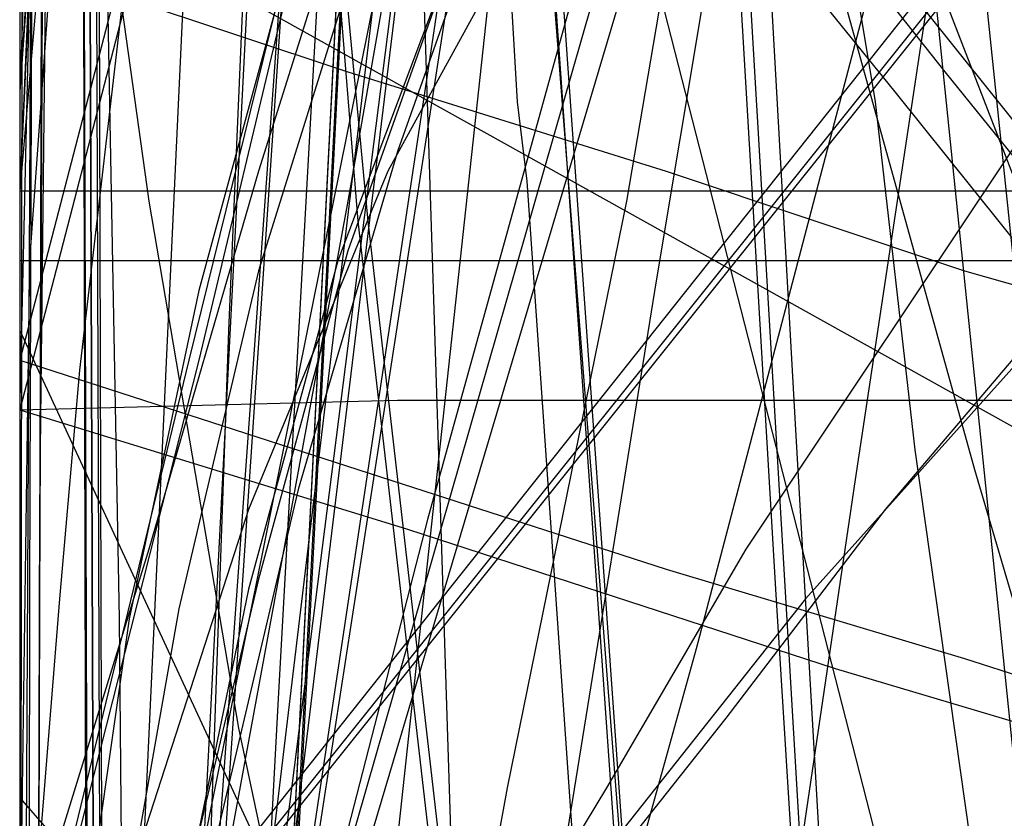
# Model space of a CAD drawing. Header units: millimetres. Extents: x 0 to 1298, y -1 to 755.
# Tile 127 of 169: x 0 to 9.9, y 54.39 to 62.42. Entities that reach past the tile are written whole.
import ezdxf

# ---------------------------------------------------------------- set-up
doc = ezdxf.new("R2010")
doc.units = ezdxf.units.MM
doc.layers.add('1', color=7, linetype='Continuous')

# ---------------------------------------------------------------- blocks, each defined once
blk = doc.blocks.new('PART001')
at = {"layer": '1'}
blk.add_lwpolyline([(274.5, 307.4), (230.3, 306.9), (184.4, 306.6), (150.2, 306.3), (115.8, 306), (83.2, 305.9), (26.2, 305.9), (13.4, 306), (0, 306), (0, 58.5), (3.8, 58.6), (14.3, 58.6), (20.7, 58.7), (26.7, 58.7), (32.5, 58.8), (89.8, 58.8), (100.5, 58.7), (111.3, 58.7), (132.9, 58.6), (187.7, 58.6), (241.5, 58.2), (269.7, 57.7)], dxfattribs=at)
blk = doc.blocks.new('PART004')
at = {"layer": '1'}
blk.add_lwpolyline([(201.2, 0), (201.2, 68), (0, 68), (0, 0)], close=True, dxfattribs=at)
blk = doc.blocks.new('PART007')
at = {"layer": '1'}
blk.add_lwpolyline([(132.3, 0), (132.3, 60.7), (0, 60.7), (0, 0)], close=True, dxfattribs=at)
blk = doc.blocks.new('PART009')
at = {"layer": '1'}
blk.add_lwpolyline([(246.2, 281), (192.3, 285.1), (143.8, 288.7), (125.2, 290), (106.6, 291.2), (88.1, 292.2), (80.8, 292.4), (69.6, 292.9), (56.2, 293.2), (42.5, 293.4), (31.8, 293.6), (21, 293.8), (10.6, 294), (5.7, 294.1), (0.9, 294.2), (0.1, 56.7), (0, 0), (81, 0), (290.1, 0)], dxfattribs=at)
blk = doc.blocks.new('PART011')
at = {"layer": '1'}
blk.add_lwpolyline([(195, 0), (195, 90), (0, 90), (0, 0)], close=True, dxfattribs=at)
blk = doc.blocks.new('PART014')
at = {"layer": '1'}
blk.add_lwpolyline([(0, 0), (697.5, 0), (697.5, 65), (0, 65)], close=True, dxfattribs=at)
blk = doc.blocks.new('PART016')
at = {"layer": '1'}
blk.add_lwpolyline([(5, 64.5), (3.8, 61.1), (2.8, 57.7), (2, 54.3), (1.3, 50.8), (0.8, 47.3), (0.2, 41.5), (0, 35.7), (0.2, 29.9), (0.7, 24.2), (1.7, 17.2), (3.2, 10.5), (4.6, 5.3), (5.4, 2.7), (6.2, 0), (17.2, 3.1), (28.3, 6.2), (50.8, 12.6), (52, 13), (73.6, 19.1)], dxfattribs=at)
blk = doc.blocks.new('PART017')
at = {"layer": '1'}
blk.add_lwpolyline([(4.4, 95.6), (2.3, 94.5), (1.2, 94), (0, 93.4), (0, 43.4), (11.4, 31.5), (255.5, 0)], dxfattribs=at)
blk = doc.blocks.new('PART018')
at = {"layer": '1'}
blk.add_lwpolyline([(7.1, 63.8), (8.8, 61.7), (10.4, 59.7), (13.7, 55.8), (15.8, 53.3), (17.9, 50.9), (21, 47.9), (22.9, 46.2), (24.9, 44.6), (27.8, 42.7), (29.4, 41.5), (31.1, 40.4)], dxfattribs=at)
blk = doc.blocks.new('PART019')
at = {"layer": '1'}
blk.add_lwpolyline([(13, 109), (6.5, 83.8), (3.2, 71.3), (0, 59), (3.4, 57.9), (6.5, 56.9), (9.5, 56), (12.3, 55.1), (15, 54.2), (17.4, 53.5), (22.1, 52), (26.3, 50.7), (30.3, 49.5), (34.2, 48.3), (38.2, 47.1), (44.9, 45.2), (52.1, 43.2), (59.5, 41.1), (67.3, 39), (75.4, 36.9), (76.8, 36.5), (83.6, 34.7), (100.3, 30.4), (117.1, 26.2)], dxfattribs=at)
blk = doc.blocks.new('PART021')
at = {"layer": '1'}
blk.add_lwpolyline([(4.7, 105.8), (4, 94.2), (3.3, 82.7), (2.6, 71.1), (2.1, 59.3), (1.7, 48), (1.3, 36.8), (1.1, 31.4), (1, 26.1), (0.8, 21.1), (0.7, 16.3), (0.5, 13), (0.4, 9.4), (0.3, 7.5), (0.1, 3), (0, 0.4), (3.1, 0.3), (8.8, 0.3), (11.4, 0.2), (16.3, 0.2), (20.9, 0.1), (29.2, 0.1), (33.3, 0), (133, 0)], dxfattribs=at)
blk = doc.blocks.new('PART022')
at = {"layer": '1'}
blk.add_lwpolyline([(80.1, 0), (80.1, 182), (0, 182), (0, 0)], close=True, dxfattribs=at)
blk = doc.blocks.new('PART023')
at = {"layer": '1'}
blk.add_lwpolyline([(162, 0), (162, 207.1), (0, 207.1), (0, 0)], close=True, dxfattribs=at)
blk = doc.blocks.new('PART024')
at = {"layer": '1'}
blk.add_lwpolyline([(11.3, 147.1), (12, 143.1), (12.9, 136.1), (13.3, 131.4), (13.6, 126.8), (13.6, 118), (13.2, 112.7), (12.8, 108.1), (12.2, 100.5), (11.6, 94.6), (10.7, 87.7), (9.6, 80.3), (8.5, 74), (7.6, 68.7), (6.8, 64.7), (6.1, 60.6), (4.9, 54.7), (4.4, 51.9), (3.9, 49.2), (0, 29), (71.2, 0), (155.3, 74.8)], dxfattribs=at)
blk = doc.blocks.new('PART025')
at = {"layer": '1'}
blk.add_lwpolyline([(247.6, 220.3), (232.5, 221.6), (205.8, 223.4), (191.3, 224.7), (176.8, 225.8), (159.3, 226.9), (141.9, 227.6), (108.7, 228.6), (91.8, 229.3), (83.3, 229.6), (61.6, 230.1), (48.6, 230.2), (24.1, 230.2), (0, 31.4), (27.9, 27.7), (39.1, 26.3), (55.8, 24.1), (83.2, 20.8), (110.5, 17.6), (157.8, 12.3), (204.1, 7.2), (222.3, 5.2), (240.6, 3.4), (257.4, 2.1)], dxfattribs=at)
blk = doc.blocks.new('PART026')
at = {"layer": '1'}
blk.add_lwpolyline([(105, 0), (105, 105), (0, 105), (0, 0)], close=True, dxfattribs=at)
blk = doc.blocks.new('PART027')
at = {"layer": '1'}
blk.add_lwpolyline([(3.8, 95), (3, 84.7), (2.3, 74.4), (1.7, 63.9), (1.2, 53.1), (1, 43), (0.9, 32.9), (0.7, 23.2), (0.7, 18.7), (0.6, 14.5), (0.5, 11.5), (0.3, 8.3), (0.3, 6.6), (0.2, 4.7), (0.1, 2.6), (0, 0.3), (4, 0.2), (11.6, 0.2), (15.1, 0.1), (22, 0.1), (28.8, 0), (74.8, 0), (97.1, 0.1), (119.2, 0.1)], dxfattribs=at)
blk = doc.blocks.new('PART028')
at = {"layer": '1'}
blk.add_lwpolyline([(70, 0), (70, 200), (0, 200), (0, 0)], close=True, dxfattribs=at)
blk = doc.blocks.new('PART029')
at = {"layer": '1'}
blk.add_lwpolyline([(70, 200), (0, 200), (0, 0), (70, 0)], close=True, dxfattribs=at)
blk = doc.blocks.new('PART030')
at = {"layer": '1'}
blk.add_lwpolyline([(70, 0), (70, 140), (0, 140), (0, 0)], close=True, dxfattribs=at)
blk = doc.blocks.new('PART034')
at = {"layer": '1'}
blk.add_lwpolyline([(35, 0), (172, 0), (172, 70), (15.2, 70), (0, 51), (0, 44), (16.8, 23), (35, 23)], close=True, dxfattribs=at)
blk = doc.blocks.new('PART035')
at = {"layer": '1'}
blk.add_lwpolyline([(74.2, 72.6), (64.6, 73.8), (59.1, 74.5), (48.3, 76), (36.7, 77.7), (26.3, 79.2), (4.2, 82.6), (0, 0.2), (22.2, 3.4), (33.8, 4.9), (45.8, 6.4), (57.6, 7.6), (58.9, 7.7), (61.9, 7.9), (62.5, 8), (66.4, 8.2), (68, 8.4), (78.7, 8.9)], dxfattribs=at)
blk = doc.blocks.new('PART041')
at = {"layer": '1'}
blk.add_lwpolyline([(505.6, 157.1), (18.1, 157.1), (16.6, 141.1), (16, 134.4), (15.3, 127.8), (14.2, 119.9), (12.9, 111.9), (11.6, 104), (10.6, 98.4), (9.6, 93.1), (9.5, 92.6), (8.5, 87.3), (4, 64.8), (1.9, 54.4), (0, 44.5), (169.1, 0)], dxfattribs=at)
blk = doc.blocks.new('PART045')
at = {"layer": '1'}
blk.add_lwpolyline([(245.1, 93.5), (34.1, 93.5), (30.1, 93.2), (25.7, 92.5), (21.7, 91.3), (17.4, 89.8), (13.4, 87.5), (9.7, 84.8), (7.9, 83), (6.2, 81), (4.8, 78.7), (3.5, 76.4), (2.5, 74.1), (1.5, 71.5), (0.8, 68.8), (0.3, 66.3), (0.2, 64.5), (0, 61.7), (0, 16), (0, 0), (279.2, 0)], dxfattribs=at)
blk = doc.blocks.new('PART046')
at = {"layer": '1'}
blk.add_lwpolyline([(246.7, 95), (35.6, 95), (31.4, 94.7), (26.9, 93.9), (22.7, 92.7), (18.3, 91.2), (14.1, 88.8), (10.2, 86), (8.2, 84), (6.5, 81.9), (5, 79.4), (3.7, 77.1), (2.6, 74.7), (1.5, 71.9), (0.9, 69.2), (0.4, 66.5), (0.2, 64.8), (0, 61.7), (0, 16), (0, 0), (282.2, 0)], dxfattribs=at)
blk = doc.blocks.new('PART047')
at = {"layer": '1'}
blk.add_lwpolyline([(246.7, 95), (35.6, 95), (31.4, 94.7), (26.9, 93.9), (22.7, 92.7), (18.3, 91.1), (14.1, 88.8), (10.2, 86), (8.2, 84), (6.5, 81.9), (5, 79.4), (3.7, 77.1), (2.6, 74.7), (1.5, 71.9), (0.9, 69.2), (0.4, 66.4), (0.2, 64.8), (0, 61.7), (0, 16), (0, 0), (282.2, 0)], dxfattribs=at)
blk = doc.blocks.new('PART048')
at = {"layer": '1'}
blk.add_lwpolyline([(72.6, 70.9), (69.2, 71.3), (63.1, 72.1), (57.5, 72.7), (46.7, 74.3), (35.1, 76), (24.7, 77.5), (4.1, 80.6), (0, 0.2), (20.3, 3.1), (31.9, 4.6), (44, 6.1), (55.9, 7.4), (58.6, 7.6), (60.2, 7.7), (62.4, 7.8), (63.8, 7.9), (65.4, 8), (66.5, 8.1), (76.8, 8.6)], dxfattribs=at)
blk = doc.blocks.new('PART049')
at = {"layer": '1'}
blk.add_lwpolyline([(245, 93.5), (34.1, 93.5), (30, 93.2), (25.6, 92.4), (21.6, 91.3), (17.3, 89.8), (13.3, 87.5), (9.6, 84.8), (7.8, 82.9), (6.2, 81), (4.7, 78.6), (3.4, 76.3), (2.4, 74.1), (1.4, 71.4), (0.7, 68.8), (0.3, 66.2), (0.1, 64.4), (0, 61.7), (0, 16), (0, 0), (279.1, 0)], dxfattribs=at)
blk = doc.blocks.new('PART052')
at = {"layer": '1'}
blk.add_lwpolyline([(0, 0), (570, 0), (570, 65), (0, 65)], close=True, dxfattribs=at)
blk = doc.blocks.new('PART053')
at = {"layer": '1'}
blk.add_lwpolyline([(201.2, 0), (201.2, 68), (0, 68), (0, 0)], close=True, dxfattribs=at)
blk = doc.blocks.new('PART054')
at = {"layer": '1'}
blk.add_lwpolyline([(53.5, 144.8), (46.9, 144.4), (43.8, 144.1), (40.8, 143.9), (39, 141.7), (35.6, 137.7), (33.9, 135.8), (31.5, 133.1), (28.9, 130.4), (23.5, 125.2), (19.8, 122), (17.1, 120), (14.3, 118), (11.4, 116.2), (8.6, 114.5), (4.4, 111.9), (2.3, 110.7), (0, 109.3), (0, 59.3), (5.1, 48.3), (256.1, 0)], dxfattribs=at)
blk = doc.blocks.new('PART055')
at = {"layer": '1'}
blk.add_lwpolyline([(133, 0), (133, 60), (0, 60), (0, 0)], close=True, dxfattribs=at)
blk = doc.blocks.new('PART057')
at = {"layer": '1'}
blk.add_lwpolyline([(0, 254.7), (0, 49.7), (2, 49.9), (4.1, 50), (8.7, 50.3), (13.7, 50.6), (19, 50.8), (30, 51.4), (35.6, 51.6), (40.9, 51.7), (49.4, 51.9), (57.5, 51.8), (65.7, 51.6), (82, 51.1), (102.7, 50.5), (123.2, 50.1), (164.6, 49), (247.5, 46.8)], dxfattribs=at)
blk = doc.blocks.new('PART058')
at = {"layer": '1'}
blk.add_lwpolyline([(1.5, 155.4), (1.3, 144), (1.2, 132.9), (1, 122.1), (0.9, 111.3), (0.7, 98), (0.5, 84.6), (0.2, 57.5), (0.1, 29.1), (0, 15), (0, 1), (4.7, 0.8), (9.5, 0.6), (19.5, 0.3), (29.8, 0), (40, 0), (54.3, 0.3), (68.4, 0.9), (91.1, 1.8), (99.5, 2.1), (116.9, 2.8), (143.3, 4.1), (160.7, 5.2), (176.6, 6.2)], dxfattribs=at)
blk = doc.blocks.new('PART061')
at = {"layer": '1'}
blk.add_lwpolyline([(250.3, 276.5), (0.1, 276.5), (0, 220), (0, 29.5), (10.2, 28.8), (20.3, 28.2), (30.1, 27.8), (40, 27.6), (51.4, 27.8), (63, 28.3), (74.6, 28.9), (86.2, 29.7), (132.6, 32.3), (174.8, 34.9), (216.9, 37.7), (254.3, 40.2)], dxfattribs=at)
blk = doc.blocks.new('PART063')
at = {"layer": '1'}
blk.add_lwpolyline([(31.1, 152.9), (26.6, 137.2), (22.1, 121.6), (19.9, 114.1), (17.8, 106.7), (15.8, 99.5), (13.8, 92.6), (12.2, 87), (9.2, 75.8), (7.6, 70), (5.9, 63.9), (4.1, 57.4), (3.2, 53.9), (2.2, 50.2), (1.2, 46.4), (0, 42.3), (39.1, 33.4), (155.7, 6.9), (166.7, 45.6)], dxfattribs=at)
blk = doc.blocks.new('PART065')
at = {"layer": '1'}
blk.add_lwpolyline([(36.7, 219.9), (34.3, 217.2), (32.1, 214.1), (30.3, 210.9), (28.7, 207.4), (27.5, 203.8), (26.7, 200.8), (26.1, 197.8), (25.6, 194.8), (25.1, 192.1), (0, 190.4), (4.8, 39.5), (24.6, 39.5), (45, 39.7), (62.3, 40.1), (79.6, 40.6), (96.8, 41), (114, 41.6), (118.1, 41.7), (146, 42.9), (178.7, 44.6)], dxfattribs=at)
blk = doc.blocks.new('PART067')
at = {"layer": '1'}
blk.add_lwpolyline([(5.4, 64), (3.7, 60.9), (2.3, 57.5), (1.2, 54.1), (0.5, 50.6), (0.2, 48.2), (0, 45.8), (0, 41), (0.2, 35.6), (0.2, 34.9), (0.6, 30.2), (1.6, 23.3), (3, 16.3), (4.8, 8), (5.7, 3.9), (6.6, 0), (9.1, 0.6), (11.7, 1.2), (17.4, 2.5), (23.4, 4), (29.8, 5.5)], dxfattribs=at)
blk = doc.blocks.new('PART068')
at = {"layer": '1'}
blk.add_lwpolyline([(12.7, 64.6), (10.3, 61.6), (7.3, 57.1), (5.9, 54.7), (4.5, 52.4), (2.1, 47.7), (0, 43.1), (0, 23.1), (12.2, 0), (32.2, 0), (34.3, 0.5), (36.2, 0.8), (39.6, 1.4), (43.1, 1.9), (46.5, 2.2), (49.9, 2.4), (53.6, 2.6), (56.2, 2.7), (133.2, 2.7)], dxfattribs=at)
blk = doc.blocks.new('PART069')
at = {"layer": '1'}
blk.add_lwpolyline([(1.1, 63.2), (0.6, 58.9), (0.4, 56.6), (0.2, 54.1), (0, 51.5), (0, 46), (0.1, 43.1), (0.4, 40.1), (0.9, 36.8), (1.5, 34.2), (2.3, 31.6), (3.2, 29), (4.3, 26.3), (5.6, 23.7), (7, 21.2), (8.7, 18.7), (10.5, 16.4), (13.7, 13.2), (17.3, 10.4), (21, 7.9), (24.7, 5.9), (27.3, 4.7), (29.8, 3.7)], dxfattribs=at)
blk = doc.blocks.new('PART070')
at = {"layer": '1'}
blk.add_lwpolyline([(25.3, 145.6), (22.7, 135), (20.2, 124.8), (17.7, 115), (15.3, 105.8), (14.2, 101.5), (13, 97.3), (10.6, 88.5), (9.3, 84), (7.9, 79.1), (7.1, 76.5), (6.3, 73.8), (5.4, 70.9), (4.5, 67.8), (3.5, 64.4), (2.4, 60.9), (1.3, 57.1), (0, 52.9), (38.9, 43.4), (154.8, 14.9), (166.7, 53.3)], dxfattribs=at)
blk = doc.blocks.new('PART071')
at = {"layer": '1'}
blk.add_lwpolyline([(80.2, 0), (80.2, 182), (0, 182), (0, 0)], close=True, dxfattribs=at)
blk = doc.blocks.new('PART073')
at = {"layer": '1'}
blk.add_lwpolyline([(248.5, 235.3), (234.2, 236.1), (219.9, 236.8), (188.7, 238.8), (170, 239.6), (151.3, 240), (115.7, 240.4), (97.4, 240.9), (88.2, 241.1), (70.5, 241.1), (61.7, 240.9), (24.9, 240.9), (0, 32.9), (29.7, 29.2), (39.1, 28.1), (59.6, 25.6), (88.7, 22.3), (117.9, 19.1), (168.3, 13.8), (217.6, 8.7), (237.1, 6.7), (246.8, 5.7)], dxfattribs=at)
blk = doc.blocks.new('PART074')
at = {"layer": '1'}
blk.add_lwpolyline([(2.6, 148.3), (3.2, 136.3), (3.9, 124.4), (4.6, 112.4), (5.3, 101.6), (5.9, 90.7), (6.6, 79.8), (7.2, 68.9), (7.8, 58.3), (8.4, 47.9), (9, 37.9), (9.2, 33), (9.5, 28.4), (14.4, 28.2), (19.7, 28), (30.6, 27.6), (37, 27.4), (43.3, 27.2), (64.1, 26.7), (84.9, 26.3), (105.9, 26.4), (126.8, 26.7), (147.8, 27.3), (168.7, 28)], dxfattribs=at)
blk = doc.blocks.new('PART078')
at = {"layer": '1'}
blk.add_lwpolyline([(0, 344.5), (0.1, 287.9), (0.7, 38.6), (26.4, 38.6), (34.5, 38.5), (45.4, 38.5), (56.5, 38.4), (79, 38.6), (95.1, 39.1), (111, 39.9), (126.9, 40.9), (142.7, 41.9), (167.3, 43.5), (191.8, 45.1), (219, 47.1), (246.2, 49), (267.4, 50.2), (288.6, 51.5), (309.8, 52.9), (320.5, 53.5), (331.1, 54), (346, 54.4), (360.8, 54.5), (385.1, 54.4)], dxfattribs=at)
blk = doc.blocks.new('PART079')
at = {"layer": '1'}
blk.add_lwpolyline([(186.3, 165.9), (160, 168.5), (144.2, 169.7), (128.3, 170.6), (113.3, 171.3), (98.3, 171.9), (83, 172.8), (67.4, 173.6), (55.6, 174), (43.8, 174.3), (38, 174.4), (32.3, 174.4), (26.8, 174.5), (21.6, 174.6), (0, 34.8), (25.4, 31.2), (39, 29.2), (50.9, 27.6), (75.8, 24.3), (100.7, 21.1), (143.8, 15.8), (185.9, 10.7)], dxfattribs=at)
blk = doc.blocks.new('PART082')
at = {"layer": '1'}
blk.add_lwpolyline([(248.7, 235.1), (212.9, 238.7), (190, 241.3), (167, 244), (146.4, 246.2), (125.7, 248.4), (98.8, 251.2), (85.4, 252.4), (71.9, 253.5), (53, 254.5), (34.3, 255.1), (17.8, 255.5), (9.5, 255.6), (1, 255.8), (0.2, 56.6), (0, 0), (70, 0), (235, 0.1), (266.6, 0.1)], dxfattribs=at)
blk = doc.blocks.new('PART083')
at = {"layer": '1'}
blk.add_lwpolyline([(3.1, 96.5), (3.7, 87.7), (4.3, 78.8), (4.8, 70.9), (6.5, 46.8), (7, 39), (7.5, 31.3), (8.1, 23.9), (8.5, 16.9), (11, 16.9), (13.6, 16.8), (19, 16.6), (24.7, 16.5), (30.5, 16.5), (42.7, 16.9), (51.4, 17.1), (60.1, 17.1), (77.6, 17), (79.1, 17), (96.4, 17.3), (113.6, 17.9)], dxfattribs=at)
blk = doc.blocks.new('PART089')
at = {"layer": '1'}
blk.add_lwpolyline([(14.1, 155), (13.3, 137.9), (12.8, 130.8), (12.3, 123.6), (11.4, 114.9), (10.3, 106.1), (9, 96.9), (8.6, 93.4), (8.2, 91), (8, 89.5), (7.7, 87.5), (7.3, 85.1), (7.1, 83.6), (6.4, 78.7), (4.9, 69.8), (3.3, 60.6), (1.9, 53), (1.6, 51), (0, 42.1), (147.6, 0)], dxfattribs=at)
blk = doc.blocks.new('PART091')
at = {"layer": '1'}
blk.add_lwpolyline([(147.6, 155), (0, 112.9), (1.6, 104), (1.9, 102), (3.3, 94.4), (4.9, 85.2), (6.4, 76.2), (7.1, 71.4), (7.3, 69.9), (7.7, 67.5), (8, 65.5), (8.2, 64), (8.6, 61.6), (9, 58.1), (10.3, 48.9), (11.4, 40.1), (12.3, 31.4), (12.8, 24.2), (13.3, 17.1), (14.1, 0), (455.5, 0)], dxfattribs=at)
blk = doc.blocks.new('PART093')
at = {"layer": '1'}
blk.add_lwpolyline([(33.5, 0), (46.6, 10.9), (51.4, 14.8), (55.2, 18), (58.7, 20.7), (67.6, 27.5), (75.9, 33.3), (82.7, 37.7), (88.8, 41.8), (95.3, 45.7), (102.2, 49.9), (108.9, 53.8), (115.8, 57.6), (122.5, 61.1), (161.5, 80.3), (106.7, 80.9), (87.7, 81.5), (68, 81.9), (58.1, 82.4), (47.9, 83), (39.2, 83.5), (30, 84.1), (21.5, 84.8), (0, 86.7)], close=True, dxfattribs=at)
blk = doc.blocks.new('PART095')
at = {"layer": '1'}
blk.add_lwpolyline([(172, 0), (172, 70), (15.2, 70.1), (0, 51.1), (0, 44.1), (16.8, 23.1), (35, 23.1), (35, 0.1)], close=True, dxfattribs=at)
blk = doc.blocks.new('PART098')
at = {"layer": '1'}
blk.add_lwpolyline([(267.3, 0), (267.3, 160.9), (0, 160.9), (0, 0), (133.7, 0)], close=True, dxfattribs=at)
blk = doc.blocks.new('PART100')
at = {"layer": '1'}
blk.add_lwpolyline([(264.2, 0), (264.2, 159.3), (0, 159.3), (0, 0), (132.1, 0)], close=True, dxfattribs=at)
blk = doc.blocks.new('PART101')
at = {"layer": '1'}
blk.add_lwpolyline([(264.2, 0), (264.2, 159.4), (0, 159.4), (0, 0), (132.1, 0)], close=True, dxfattribs=at)
blk = doc.blocks.new('PART102')
at = {"layer": '1'}
blk.add_lwpolyline([(267.2, 0), (267.2, 160.8), (0, 160.8), (0, 0), (133.6, 0)], close=True, dxfattribs=at)
blk = doc.blocks.new('PART105')
at = {"layer": '1'}
blk.add_lwpolyline([(169.8, 171), (157, 172.2), (141.5, 173.5), (126, 174.4), (111.3, 175), (96.7, 175.7), (81.6, 176.6), (66.4, 177.3), (54.8, 177.8), (43.3, 178.1), (37.6, 178.2), (32.1, 178.2), (26.7, 178.3), (21.6, 178.4), (0, 34.6), (24.9, 31), (39, 29), (49.8, 27.4), (74.2, 24.1), (98.6, 21), (140.8, 15.7), (182, 10.6)], dxfattribs=at)
blk = doc.blocks.new('PART107')
at = {"layer": '1'}
blk.add_lwpolyline([(6.4, 115.4), (4.8, 90.8), (4.2, 82.7), (3.6, 73.6), (2.6, 55.6), (2.1, 46.3), (1.7, 37.5), (1.4, 28.7), (1.2, 24.4), (1, 20.3), (0.9, 16.4), (0.7, 12.7), (0.6, 10.1), (0.4, 7.3), (0.3, 5.8), (0.1, 2.3), (0, 0.3), (4.1, 0.2), (8, 0.2), (15.5, 0.1), (22.7, 0.1), (29.9, 0), (50.6, 0), (71.7, 0.1)], dxfattribs=at)
blk = doc.blocks.new('PART108')
at = {"layer": '1'}
blk.add_lwpolyline([(261.6, 284.5), (0, 284.5), (0.2, 227.9), (0.9, 25.8), (9.5, 26), (17.8, 26.1), (34.3, 26.5), (52.6, 27.1), (71, 28.2), (84.2, 29.2), (97.3, 30.5), (123.5, 33.2), (143.7, 35.4), (163.9, 37.7), (186.4, 40.3), (208.8, 42.9), (226.2, 44.7), (243.7, 46.5), (268.9, 49.2)], dxfattribs=at)
blk = doc.blocks.new('PART109')
at = {"layer": '1'}
blk.add_lwpolyline([(0, 0), (675, 0), (675, 65), (0, 65)], close=True, dxfattribs=at)
blk = doc.blocks.new('PART114')
at = {"layer": '1'}
blk.add_lwpolyline([(0, 104.6), (0, 54.6), (10.9, 42.1), (264, 0)], dxfattribs=at)
blk = doc.blocks.new('PART115')
at = {"layer": '1'}
blk.add_lwpolyline([(49.3, 248.3), (0, 58.5), (3.9, 57.3), (8.2, 55.9), (12.9, 54.5), (17.9, 52.9), (23, 51.3), (28.2, 49.7), (33.4, 48.2), (38.5, 46.6), (48.1, 43.8), (62.3, 40.1), (76.6, 36.6), (99.4, 30.9), (122, 25.1), (141.6, 20), (151.5, 17.3), (161.7, 14.6), (173.5, 52.6)], dxfattribs=at)
blk = doc.blocks.new('PART116')
at = {"layer": '1'}
blk.add_lwpolyline([(15.2, 65), (12.8, 62.3), (10.5, 59.5), (7.9, 56.6), (6, 54.2), (4.1, 52), (3.2, 50.9), (2.4, 49.9), (1.7, 49), (1.1, 48.3), (0.7, 47.7), (0.4, 47.3), (0, 46.7), (0, 26.7), (10.1, 0), (30.1, 0), (36.9, 0.6), (43.6, 1.2), (51.5, 2), (55.4, 2.4), (59.4, 2.7), (63.6, 2.9), (67.9, 3), (76.3, 3.1)], dxfattribs=at)
blk = doc.blocks.new('PART117')
at = {"layer": '1'}
blk.add_lwpolyline([(2.7, 63), (1.8, 59.7), (1.1, 56.4), (0.6, 52.9), (0.2, 49.4), (0, 45.9), (0, 40.9), (0.1, 36), (0.5, 31.1), (0.8, 28.8), (1.1, 26.2), (1.7, 21.6), (2.5, 17.2), (3.4, 13.2), (4.3, 9.5), (4.9, 7.7), (5.5, 5.6), (5.9, 4.5), (6.3, 3.2), (7.4, 0), (40.8, 10.8), (81.3, 24)], dxfattribs=at)
blk = doc.blocks.new('PART120')
at = {"layer": '1'}
blk.add_lwpolyline([(0, 266.7), (0.7, 46.2), (0.8, 3.5), (40.8, 0), (47.5, 0.9), (54.5, 1.7), (61.8, 2.6), (69.3, 3.6), (77.1, 4.5), (79.7, 4.9), (85.1, 5.5), (93.3, 6.5), (101.6, 7.6), (118.6, 9.7), (135.8, 11.8), (152.9, 13.9), (169.8, 16)], dxfattribs=at)
blk = doc.blocks.new('PART122')
at = {"layer": '1'}
blk.add_lwpolyline([(4.8, 107.9), (6.8, 86.2), (7.8, 75.6), (8.9, 65.1), (9.2, 62.7), (10, 54.9), (11.2, 45), (12.3, 35.5), (12.9, 30.6), (13.6, 25.6), (14.3, 20.4), (15, 14.9), (15.8, 9.1), (16.6, 2.7), (55, 0), (57.7, 0.4), (60, 0.7), (62.2, 1), (64.1, 1.3), (65.8, 1.5), (67.4, 1.7), (70, 2.1), (72, 2.4)], dxfattribs=at)
blk = doc.blocks.new('PART124')
at = {"layer": '1'}
blk.add_lwpolyline([(80.2, 0), (80.2, 182.1), (0, 182.1), (0, 0)], close=True, dxfattribs=at)
blk = doc.blocks.new('PART125')
at = {"layer": '1'}
blk.add_lwpolyline([(7.6, 153.1), (9.2, 143.9), (10.1, 138.9), (10.9, 134), (12.1, 127), (12.7, 122.4), (13, 118), (13.2, 115.3), (13.2, 109.9), (13.1, 105.1), (12.9, 101), (12.5, 94.4), (12.1, 89.1), (11.6, 82.5), (10.9, 75.6), (10.1, 70), (9.5, 65.1), (8.4, 57.8), (7.6, 52.4), (6.9, 47.4), (3.9, 27.7), (74.8, 0), (154.2, 72)], dxfattribs=at)
blk = doc.blocks.new('PART126')
at = {"layer": '1'}
blk.add_lwpolyline([(1, 240), (0, 41.4), (8.9, 41.7), (18, 41.9), (27.2, 42.2), (36.6, 42.4), (55.5, 42.8), (74.4, 42.9), (89.6, 42.9), (104.8, 42.8), (134.9, 42.5), (169.6, 42.2), (186.9, 41.9), (204.2, 41.5), (232.4, 40.9), (260.6, 40.1)], dxfattribs=at)
blk = doc.blocks.new('PART127')
at = {"layer": '1'}
blk.add_lwpolyline([(5.5, 96.3), (4.9, 88.8), (4.2, 81.4), (3.5, 72.4), (2.7, 63.6), (2.1, 54.7), (1.5, 45.6), (0.9, 28.4), (0.8, 24.2), (0.7, 20.1), (0.6, 16.3), (0.5, 12.6), (0.3, 7.3), (0.3, 5.8), (0.2, 4.2), (0.1, 2.4), (0, 0.3), (5.8, 0.3), (11.1, 0.2), (15.9, 0.2), (20.5, 0.1), (24.8, 0.1), (33.3, 0), (72.9, 0)], dxfattribs=at)
blk = doc.blocks.new('PART130')
at = {"layer": '1'}
blk.add_lwpolyline([(4.4, 63.2), (3.3, 60.1), (2.4, 56.8), (1.6, 53.4), (1, 49.9), (0.5, 46.4), (0.1, 41.5), (0, 36.5), (0, 29.3), (0.2, 26.7), (0.5, 22), (1, 17.6), (1.6, 13.5), (2.2, 9.8), (2.6, 7.9), (3.4, 4.7), (3.8, 3.3), (4.1, 1.8), (4.6, 0), (22.3, 4.5), (40.3, 9), (76.3, 18.3)], dxfattribs=at)
blk = doc.blocks.new('PART131')
at = {"layer": '1'}
blk.add_lwpolyline([(0, 0), (583.1, 0), (583.1, 65), (0, 65)], close=True, dxfattribs=at)
blk = doc.blocks.new('PART132')
at = {"layer": '1'}
blk.add_lwpolyline([(12.1, 100.5), (9.3, 89.4), (6.5, 78), (5, 72), (3.4, 65.7), (1.8, 59), (0, 51.9), (3.5, 51.2), (6.8, 50.5), (9.8, 49.9), (12.7, 49.4), (15.4, 48.8), (18, 48.3), (22.7, 47.3), (27.1, 46.5), (31.2, 45.6), (35.2, 44.8), (39.3, 43.9), (46.1, 42.4), (53.3, 40.8), (60.8, 39.1), (68.6, 37.2), (76.7, 35.4)], dxfattribs=at)
blk = doc.blocks.new('PART137')
at = {"layer": '1'}
blk.add_lwpolyline([(0.3, 62.8), (0.1, 60), (0, 53), (0, 46), (0.1, 44.5), (0.2, 42.8), (0.4, 40.3), (0.8, 37.9), (1.1, 36.3), (1.4, 34.8), (2, 32), (3.1, 28.7), (3.8, 26.9), (4.6, 24.9), (5.6, 23), (6.8, 21.1), (8.8, 18.3)], dxfattribs=at)
blk = doc.blocks.new('PART138')
at = {"layer": '1'}
blk.add_lwpolyline([(255.2, 260.5), (0, 260.5), (0.2, 203.8), (0.9, 8.4), (5.4, 8.5), (10.2, 8.5), (15.3, 8.6), (20.6, 8.7), (31.6, 8.9), (37.1, 9.1), (42.6, 9.2), (51.4, 9.4), (60, 9.8), (78.5, 10.8), (80.8, 11), (97.2, 12.3), (116, 14.1), (134.7, 16), (176.2, 20.5), (222.3, 25.5), (258.2, 29.4)], dxfattribs=at)
blk = doc.blocks.new('PART139')
at = {"layer": '1'}
blk.add_lwpolyline([(19.7, 109.2), (13.1, 86.6), (6.5, 64.2), (3.2, 53.1), (0, 42.2), (3.4, 41.1), (6.6, 40.1), (9.5, 39.2), (12.3, 38.3), (15, 37.4), (17.5, 36.6), (22.1, 35.2), (26.3, 33.9), (30.3, 32.6), (34.3, 31.5), (38.2, 30.3), (45, 28.4), (52.1, 26.5), (59.6, 24.5), (67.4, 22.5), (75.4, 20.5)], dxfattribs=at)
blk = doc.blocks.new('PART140')
at = {"layer": '1'}
blk.add_lwpolyline([(5.9, 66.2), (9.3, 61.9), (11, 59.8), (12.8, 57.8), (16.1, 53.9), (19.6, 50.3), (21.4, 48.6), (23.3, 46.9), (25.2, 45.3), (27.2, 43.8), (29.2, 42.2), (31.3, 40.9)], dxfattribs=at)
blk = doc.blocks.new('PART145')
at = {"layer": '1'}
blk.add_lwpolyline([(231.3, 92.5), (37.7, 92.5), (34.1, 92.4), (30, 92.2), (25.7, 91.4), (21.6, 90.2), (17.3, 88.7), (13.3, 86.5), (9.6, 83.8), (7.8, 81.9), (6.2, 80), (4.7, 77.6), (3.5, 75.3), (2.4, 73), (1.4, 70.4), (0.8, 67.8), (0.3, 65.2), (0.1, 63), (0, 60.7), (0, 15), (0, 0), (269, 0)], dxfattribs=at)
blk = doc.blocks.new('PART147')
at = {"layer": '1'}
blk.add_lwpolyline([(78.4, 77.8), (3.5, 67.9), (2.7, 52.5), (0, 0), (11, 3.5), (13.6, 4.3), (18.2, 5.6), (22.7, 6.8), (23.6, 7), (24.2, 7.1), (27.2, 7.9), (33.1, 9.2), (39.2, 10.3), (45.8, 11.3), (52.4, 12.1), (58.9, 12.8), (60.1, 12.9), (62.5, 13.2), (63.6, 13.3), (65.4, 13.4), (65.9, 13.4), (73.6, 13.8)], dxfattribs=at)
blk = doc.blocks.new('PART149')
at = {"layer": '1'}
blk.add_lwpolyline([(268.9, 139.8), (26.9, 139.8), (21.6, 116.1), (18.3, 101.6), (14.7, 86.6), (12.1, 76.4), (10.9, 71.7), (6.8, 56.1), (2.6, 40.9), (0, 31.2), (174, 0)], dxfattribs=at)
blk = doc.blocks.new('PART152')
at = {"layer": '1'}
blk.add_lwpolyline([(0, 51.3), (0, 44.3), (17.6, 22.2), (37, 22.2), (37, 0), (174, 0), (174, 70.4), (15.2, 70.4), (0.9, 52.4)], close=True, dxfattribs=at)
blk = doc.blocks.new('PART153')
at = {"layer": '1'}
blk.add_lwpolyline([(4.9, 94.8), (0, 0), (15.9, 5), (18.4, 5.8), (22.8, 7.1), (27.2, 8.2), (31.7, 9.3), (37.5, 10.6), (43.7, 11.7), (49.9, 12.6), (56.6, 13.5), (63.2, 14.2), (64.1, 14.3), (67.1, 14.6), (67.4, 14.6), (68.8, 14.7), (69.7, 14.8), (76.4, 15.2)], dxfattribs=at)
blk = doc.blocks.new('PART155')
at = {"layer": '1'}
blk.add_lwpolyline([(117.3, 77.3), (105.9, 75.4), (99.2, 74.3), (98.1, 74.2), (97, 74), (89.8, 72.8), (80.6, 71.6), (71.9, 70.3), (63.8, 69.2), (55.5, 68.2), (47.5, 67.4), (31.8, 65.9), (0, 63.9), (107.2, 4.1)], dxfattribs=at)
blk = doc.blocks.new('PART158')
at = {"layer": '1'}
blk.add_lwpolyline([(245.1, 92.9), (240.7, 93.6), (236.5, 94), (35.6, 94), (31.4, 93.6), (26.9, 92.9), (22.7, 91.7), (18.2, 90.1), (14, 87.7), (10.2, 84.9), (8.2, 82.9), (6.5, 80.8), (4.9, 78.4), (2.5, 73.6), (1.5, 70.9), (0.8, 68.1), (0.3, 65.4), (0.1, 62.8), (0, 60.7), (0, 15), (0, 0), (272, 0)], dxfattribs=at)
blk = doc.blocks.new('PART159')
at = {"layer": '1'}
blk.add_lwpolyline([(231.3, 92.5), (37.8, 92.5), (34.1, 92.4), (30, 92.2), (25.7, 91.4), (21.6, 90.2), (17.4, 88.7), (13.3, 86.5), (9.7, 83.8), (7.8, 81.9), (6.2, 80), (4.7, 77.6), (3.5, 75.3), (2.4, 73), (1.4, 70.4), (0.8, 67.8), (0.3, 65.2), (0.2, 63), (0, 60.7), (0, 15), (0, 0), (269, 0)], dxfattribs=at)
blk = doc.blocks.new('PART160')
at = {"layer": '1'}
blk.add_lwpolyline([(245.1, 92.9), (240.7, 93.6), (236.5, 93.9), (232.8, 94), (39.3, 94), (35.6, 93.9), (31.4, 93.6), (26.9, 92.9), (22.7, 91.7), (18.2, 90.1), (14, 87.7), (10.2, 84.9), (8.2, 82.9), (6.5, 80.8), (4.9, 78.4), (2.5, 73.6), (1.5, 70.8), (0.8, 68.1), (0.3, 65.4), (0.1, 62.8), (0, 60.7), (0, 15), (0, 0), (272, 0)], dxfattribs=at)
blk = doc.blocks.new('PART161')
at = {"layer": '1'}
blk.add_lwpolyline([(3.3, 82.3), (1.4, 45.4), (0, 17.8), (23, 0), (26, 0.7), (31.8, 2.1), (37.9, 3.1), (44.3, 4.1), (151.4, 63.9)], dxfattribs=at)
blk = doc.blocks.new('PART162')
at = {"layer": '1'}
blk.add_lwpolyline([(24.9, 229), (0, 33.2), (29.2, 29.5), (39.1, 28.3), (58.5, 25.9), (87.1, 22.6), (115.7, 19.4), (165.2, 14.1), (213.7, 9), (232.7, 7), (251.8, 5.2)], dxfattribs=at)
blk = doc.blocks.new('PART163')
at = {"layer": '1'}
blk.add_lwpolyline([(2.1, 151.1), (2.7, 139.4), (3.3, 127.9), (4, 116.5), (4.7, 105), (5.4, 94.7), (6, 84.3), (6.7, 73.8), (7.3, 63.4), (7.9, 53.2), (8.5, 43.2), (9.1, 33.6), (9.6, 24.6), (14.4, 24.4), (19.6, 24.3), (25, 24.1), (30.5, 24), (36.8, 23.9), (43, 23.8), (63.4, 23.4), (83.9, 23.3), (104.5, 23.6), (125, 24.1)], dxfattribs=at)
blk = doc.blocks.new('PART164')
at = {"layer": '1'}
blk.add_lwpolyline([(301.6, 325.5), (0, 325.5), (0.2, 268.9), (0.9, 27.8), (5.4, 27.9), (9.7, 28), (18.1, 28), (26.2, 28.1), (34.3, 28.1), (45, 28.2), (67, 28.4), (78, 28.7), (93.7, 29.4), (109.4, 30.3), (125, 31.5), (140.6, 32.6), (164.6, 34.4), (188.7, 36.3), (242.1, 40.7), (283.6, 43.5)], dxfattribs=at)
blk = doc.blocks.new('PART166')
at = {"layer": '1'}
blk.add_lwpolyline([(10.5, 172.1), (0, 26.4), (3.1, 26), (6.4, 25.7), (9.9, 25.3), (13.5, 25), (21.2, 24.2), (29.3, 23.3), (37.7, 22.4), (45.3, 21.6), (46.2, 21.6), (54.6, 20.7), (62.8, 19.9), (70.6, 19.1), (78.3, 18.4), (94.1, 17), (110, 15.6), (125.9, 14.3), (157.9, 11.5), (183, 9.4)], dxfattribs=at)
blk = doc.blocks.new('PART168')
at = {"layer": '1'}
blk.add_lwpolyline([(0, 180.6), (0, 136.1), (0.1, 121), (0.4, 93.9), (0.6, 80.5), (0.8, 67.2), (1, 56.4), (1.1, 45.5), (1.3, 34.4), (1.4, 22.9), (4.5, 22.9), (7.9, 22.8), (11.6, 22.8), (15.4, 22.7), (23.3, 22.7), (31.2, 22.8), (41.7, 23), (67.7, 24), (102.3, 25.4), (120.7, 26.1), (139, 26.9), (179.9, 29)], dxfattribs=at)
blk = doc.blocks.new('PART169')
at = {"layer": '1'}
blk.add_lwpolyline([(260.6, 295.9), (0.1, 295.9), (0.1, 181.7), (0, 168.9), (0, 44.5), (4.2, 44.2), (8.2, 43.9), (12, 43.7), (15.7, 43.5), (22.9, 43.2), (30, 43.1), (41.2, 43.2), (52.8, 43.7), (76.4, 45.1), (99.7, 46.5), (122.8, 47.7), (165, 50.4), (207.1, 53.1), (244.6, 55.6)], dxfattribs=at)
blk = doc.blocks.new('PART174')
at = {"layer": '1'}
blk.add_lwpolyline([(0.2, 241.8), (0, 41.3), (0, 3.1), (41.2, 0), (44.8, 0.3), (48.1, 0.6), (51.2, 0.9), (54, 1.1), (56.7, 1.3), (59.1, 1.5), (61.4, 1.7), (63.5, 1.9), (67.5, 2.2), (71.2, 2.6), (78.4, 3.2), (82.9, 3.7), (87.6, 4.1), (92.7, 4.6), (98, 5.1), (103.5, 5.7), (109.3, 6.2)], dxfattribs=at)
blk = doc.blocks.new('PART176')
at = {"layer": '1'}
blk.add_lwpolyline([(8.1, 63.3), (9.6, 57.9), (10.6, 54.5), (11.9, 51.1), (13.3, 47.8), (15, 44.2), (17.9, 39), (20.7, 34.6), (23, 31.3), (24.9, 28.9), (26.9, 26.5), (31.2, 22.2), (34.7, 19.2), (38.2, 16.4), (43.7, 12.5), (48.4, 9.7), (52.3, 7.8), (56.3, 6), (59.9, 4.8), (64.1, 3.6), (70.5, 2.1), (74.2, 1.5)], dxfattribs=at)
blk = doc.blocks.new('PART177')
at = {"layer": '1'}
blk.add_lwpolyline([(2.8, 99.2), (5, 61.6), (5.1, 60.8), (6, 47.8), (7.1, 33.9), (8.5, 17.5), (9.2, 9.4), (9.9, 1.5), (50.2, 0), (52.6, 0.5), (54.8, 0.9), (56.8, 1.2), (58.6, 1.5), (60.2, 1.8), (61.6, 2.1), (64, 2.5), (66, 2.9), (67.6, 3.2), (69.1, 3.4), (70.5, 3.7), (82.5, 6.1)], dxfattribs=at)
blk = doc.blocks.new('PART178')
at = {"layer": '1'}
blk.add_lwpolyline([(12.8, 176.7), (0, 87.8), (22.5, 0), (40.5, 2.9), (41.8, 3.2), (43.8, 3.5), (46, 3.8), (49, 4.3), (51.8, 4.8), (53.4, 5), (57.2, 5.6), (58.1, 5.8), (63.5, 6.7), (67.3, 7.3), (71, 7.9)], dxfattribs=at)
blk = doc.blocks.new('PART181')
at = {"layer": '1'}
blk.add_lwpolyline([(0.7, 64.9), (1.3, 60.6), (2.2, 55.3), (2.9, 52), (3.7, 49), (5, 45.1), (5.3, 44.3), (5.9, 42.5), (6.2, 41.7), (6.5, 40.8), (7.1, 39.2), (8.6, 35.8), (10.4, 32.5), (12.9, 28.5), (16.7, 23.5), (18.8, 21.2), (21.1, 18.9), (23.7, 16.5), (26.5, 14.4), (28.9, 12.7), (31.3, 11.2)], dxfattribs=at)
blk = doc.blocks.new('PART183')
at = {"layer": '1'}
blk.add_lwpolyline([(0, 0), (707.5, 0), (707.5, 65), (0, 65)], close=True, dxfattribs=at)
blk = doc.blocks.new('PART188')
at = {"layer": '1'}
blk.add_lwpolyline([(8.8, 62.9), (13.6, 56.9), (15.7, 54.5), (17.9, 52.1), (21, 49.1), (22.9, 47.4), (24.9, 45.8), (27.8, 43.9), (31.1, 41.6), (33, 40.6), (34.8, 39.6), (37, 38.4), (39.2, 37.4), (41, 36.7), (42.7, 36), (46.3, 34.9), (50, 33.9), (53.9, 32.9), (58.1, 32.1), (62.3, 31.4), (66.9, 30.6), (71.6, 30)], dxfattribs=at)
blk = doc.blocks.new('PART190')
at = {"layer": '1'}
blk.add_lwpolyline([(251.4, 291.7), (195.7, 295.2), (145.5, 298.3), (127.4, 299.4), (109.2, 300.4), (91.1, 301.2), (80.7, 301.5), (73, 301.7), (57.8, 301.9), (42.4, 302), (21.1, 302.2), (10.7, 302.3), (5.7, 302.4), (0.8, 302.4), (0.2, 56.7), (0, 0), (81, 0), (295.2, 0)], dxfattribs=at)
blk = doc.blocks.new('PART192')
at = {"layer": '1'}
blk.add_lwpolyline([(2, 156.4), (2.6, 144), (3.2, 131.9), (3.9, 119.9), (4.6, 107.8), (5.2, 97.7), (5.9, 87.4), (6.4, 77.1), (7, 66.8), (7.6, 56.7), (8.2, 46.9), (8.7, 37.4), (9.2, 28.3), (17.3, 28), (25.2, 27.7), (40.5, 27.2), (59.2, 26.7), (78, 26.4), (87.8, 26.3), (103.5, 26.2), (128.9, 26.4), (154.2, 26.9), (179.5, 27.5)], dxfattribs=at)
blk = doc.blocks.new('PART193')
at = {"layer": '1'}
blk.add_lwpolyline([(0, 100.1), (0, 50.1), (11.4, 38.3), (255.3, 0)], dxfattribs=at)
blk = doc.blocks.new('PART194')
at = {"layer": '1'}
blk.add_lwpolyline([(13, 115.9), (6.4, 89.2), (3.2, 76), (0, 63), (3.3, 61.9), (6.5, 60.9), (9.5, 59.9), (12.3, 59.1), (14.9, 58.2), (17.4, 57.4), (22, 56), (26.3, 54.7), (30.3, 53.4), (34.2, 52.3), (38.2, 51.1), (44.9, 49.1), (52, 47.1), (59.5, 45), (67.3, 42.9), (75.3, 40.7), (76.7, 40.4), (83.6, 38.6), (100.3, 34.2), (117.1, 29.8)], dxfattribs=at)
blk = doc.blocks.new('PART196')
at = {"layer": '1'}
blk.add_lwpolyline([(201.2, 0), (201.2, 68), (0, 68), (0, 0)], close=True, dxfattribs=at)
blk = doc.blocks.new('PART197')
at = {"layer": '1'}
blk.add_lwpolyline([(3.4, 63.1), (2.4, 59.9), (1.6, 56.5), (1, 53.1), (0.5, 49.6), (0.2, 46.1), (0, 41.2), (0, 36.2), (0.3, 31.3), (0.5, 29), (0.7, 26.4), (1.2, 21.8), (1.9, 17.4), (2.7, 13.3), (3.5, 9.6), (4, 7.7), (4.5, 5.7), (4.9, 4.5), (5.3, 3.2), (6.2, 0), (25.8, 5.6), (40, 9.8), (45.2, 11.3), (83.8, 22.4)], dxfattribs=at)
blk = doc.blocks.new('PART198')
at = {"layer": '1'}
blk.add_lwpolyline([(132.3, 0), (132.3, 60.7), (0, 60.7), (0, 0)], close=True, dxfattribs=at)
blk = doc.blocks.new('PART199')
at = {"layer": '1'}
blk.add_lwpolyline([(11.2, 146.5), (11.8, 142.7), (12.3, 139), (12.9, 134.3), (13.2, 129.8), (13.3, 126.4), (13.3, 123.5), (13.2, 120.4), (12.9, 114.7), (12.7, 109.9), (12, 102.2), (11.4, 96.1), (10.6, 88.4), (9.6, 80.4), (8.7, 73.9), (7.8, 68.2), (6.4, 59.8), (5.4, 53.6), (4.9, 50.6), (4.4, 47.8), (1, 27.7), (72.1, 0), (155.4, 73.8)], dxfattribs=at)
blk = doc.blocks.new('PART201')
at = {"layer": '1'}
blk.add_lwpolyline([(80.1, 0), (80.1, 182), (0, 182), (0, 0)], close=True, dxfattribs=at)
blk = doc.blocks.new('PART203')
at = {"layer": '1'}
blk.add_lwpolyline([(0, 0), (540, 0), (540, 65), (0, 65)], close=True, dxfattribs=at)
blk = doc.blocks.new('PART204')
at = {"layer": '1'}
blk.add_lwpolyline([(132.3, 0), (132.3, 60.7), (0, 60.7), (0, 0)], close=True, dxfattribs=at)
blk = doc.blocks.new('PART205')
at = {"layer": '1'}
blk.add_lwpolyline([(249.9, 254), (221.8, 253.7), (193.7, 253.6), (165.4, 253.5), (136.6, 253.5), (114.1, 253.4), (91.6, 253.4), (80.6, 253.3), (38, 253.3), (32.4, 253.4), (20.6, 253.4), (14.2, 253.5), (3.8, 253.5), (0, 253.6), (0, 45.1), (13.5, 45.1), (20, 45.2), (84.6, 45.2), (118.6, 45.1), (154.5, 44.8), (190.2, 44.5), (238.2, 44.2), (284.3, 43.6)], dxfattribs=at)
blk = doc.blocks.new('PART206')
at = {"layer": '1'}
blk.add_lwpolyline([(0, 92.2), (0, 42.2), (1.2, 41.6), (2.3, 41.1), (4.4, 40), (8.4, 37.9), (12.4, 35.7), (16.5, 33.3), (20.5, 30.9), (25.4, 27.8), (30.2, 24.7)], dxfattribs=at)
blk = doc.blocks.new('PART207')
at = {"layer": '1'}
blk.add_lwpolyline([(19.7, 111.9), (13.1, 88.4), (6.5, 65.2), (3.2, 53.7), (0, 42.3), (3.4, 41.2), (6.6, 40.2), (9.6, 39.3), (12.4, 38.4), (15, 37.5), (17.5, 36.7), (22.1, 35.3), (26.3, 34), (30.4, 32.7), (34.3, 31.6), (38.2, 30.4), (45, 28.5), (52.1, 26.6), (59.6, 24.6), (67.4, 22.6), (75.4, 20.6)], dxfattribs=at)
blk = doc.blocks.new('PART210')
at = {"layer": '1'}
blk.add_lwpolyline([(250.1, 263.5), (0, 263.5), (0.2, 206.8), (0.9, 8.4), (5.3, 8.5), (10.2, 8.5), (15.3, 8.6), (20.6, 8.7), (37.1, 9), (42.5, 9.2), (51.2, 9.4), (59.7, 9.7), (77.9, 10.8), (80.8, 11), (96.1, 12.3), (114.5, 14.1), (132.8, 16), (173.3, 20.5), (218.2, 25.5), (253.2, 29.4)], dxfattribs=at)
blk = doc.blocks.new('PART211')
at = {"layer": '1'}
blk.add_lwpolyline([(0, 156), (15.2, 9.9), (25.8, 10.2), (36.8, 10.6), (47.9, 11), (59, 11.3), (74.7, 11.8), (94.6, 12.6), (95.6, 12.6), (113.7, 13.2), (132.8, 14), (152.5, 15), (172.2, 16.2)], dxfattribs=at)
blk = doc.blocks.new('PART213')
at = {"layer": '1'}
blk.add_lwpolyline([(4.4, 63.2), (3.2, 60), (2.3, 56.7), (1.6, 53.3), (1, 49.9), (0.5, 46.3), (0.1, 41.4), (0, 36.5), (0, 31.5), (0.1, 29.3), (0.2, 26.7), (0.6, 22), (1, 17.6), (1.6, 13.5), (2.3, 9.8), (2.7, 7.9), (3.2, 5.8), (3.5, 4.6), (3.8, 3.3), (4.2, 1.8), (4.7, 0), (22, 4.5), (38.7, 8.8)], dxfattribs=at)
blk = doc.blocks.new('PART214')
at = {"layer": '1'}
blk.add_lwpolyline([(13.6, 63.4), (10.4, 59.5), (8.7, 57.5), (7.1, 55.4), (3.3, 50.6), (1.5, 48.4), (0.7, 47.4), (0, 46.5), (0, 26.5), (9.9, 0), (29.9, 0), (33.6, 0.6), (37.5, 1.1), (45.2, 2.2), (52.3, 3.2), (59.3, 4), (66.9, 4.7), (74.4, 5.3)], dxfattribs=at)
blk = doc.blocks.new('PART215')
at = {"layer": '1'}
blk.add_lwpolyline([(80.2, 0), (80.2, 182), (0, 182), (0, 0)], close=True, dxfattribs=at)
blk = doc.blocks.new('PART217')
at = {"layer": '1'}
blk.add_lwpolyline([(2, 103.5), (2.7, 94.5), (3.5, 85.5), (4.2, 76.3), (4.9, 68.7), (6.7, 45.6), (7.2, 38), (7.7, 30.6), (8.3, 23.5), (8.7, 16.7), (12.1, 16.5), (15.7, 16.4), (23.6, 16.2), (31.9, 16.1), (40.2, 16.1), (46.5, 16.3), (52.6, 16.5), (60, 16.6), (67.4, 16.6), (77.3, 16.5), (87.1, 16.5), (104.2, 17), (121.3, 17.8)], dxfattribs=at)
blk = doc.blocks.new('PART218')
at = {"layer": '1'}
blk.add_lwpolyline([(11.7, 99.3), (9.5, 90.6), (7.5, 82.2), (5.5, 74.1), (3.5, 66.3), (1.7, 59), (0, 52), (3.5, 51.3), (6.7, 50.7), (9.8, 50.1), (12.7, 49.5), (15.4, 49), (17.9, 48.4), (22.7, 47.5), (27, 46.6), (31.1, 45.7), (35.1, 44.9), (39.2, 44), (46, 42.5), (53.2, 40.9), (60.8, 39.2), (68.6, 37.4), (76.6, 35.5)], dxfattribs=at)
blk = doc.blocks.new('PART220')
at = {"layer": '1'}
blk.add_lwpolyline([(247, 180.8), (217.2, 182.8), (187.7, 184.5), (156.3, 185.9), (124.9, 186.7), (98.7, 187.2), (72.4, 187.6), (45.4, 188.1), (18.4, 188.8), (0, 19.2), (8.5, 18.4), (16.8, 17.6), (33, 16.1), (37.3, 15.7), (52.3, 14.5), (71.8, 13), (100.5, 10.9), (129.2, 9), (173, 6.2), (216.9, 3.8), (234.5, 2.9), (267.9, 1.3)], dxfattribs=at)
blk = doc.blocks.new('PART221')
at = {"layer": '1'}
blk.add_lwpolyline([(3.2, 103.4), (3.5, 94.6), (4, 85.8), (4.6, 74.7), (5.4, 63.5), (6.2, 52.2), (7.1, 41.2), (8, 30.4), (8.9, 20), (9.3, 15), (9.7, 10.2), (10.2, 5.6), (10.6, 1.2), (40.7, 0), (43.3, 0.5), (45.8, 1), (50.2, 1.8), (54.2, 2.5), (57.8, 3.2), (61.2, 3.8), (64.3, 4.4), (70.4, 5.5), (75.1, 6.4)], dxfattribs=at)
blk = doc.blocks.new('PART222')
at = {"layer": '1'}
blk.add_lwpolyline([(0.1, 62.8), (0, 58.6), (0, 49.4), (0.2, 44.7), (0.6, 39.9), (1.4, 35.3), (2, 32.7), (2.7, 30.1), (3.4, 28), (4.2, 25.9), (5.3, 23.7), (6.6, 21.6), (8.4, 19.1), (10.6, 16.9), (12.2, 15.7), (13.9, 14.6), (17.1, 13), (20.5, 11.7), (24.4, 10.6), (28.4, 9.8), (32.8, 9.3)], dxfattribs=at)
blk = doc.blocks.new('PART226')
at = {"layer": '1'}
blk.add_lwpolyline([(2.8, 67.8), (3.4, 60.4), (4.4, 51.7), (5.7, 43.1), (6.7, 37.6), (7.4, 34.9), (8.2, 32.3), (9.4, 29), (10.8, 25.7), (11.2, 24.7), (12.4, 22.2), (13.9, 19.9), (15.8, 17.3), (17.9, 14.7), (21.9, 10.8), (25.9, 7.7), (30.2, 5.2)], dxfattribs=at)
blk = doc.blocks.new('PART227')
at = {"layer": '1'}
blk.add_lwpolyline([(2.8, 67.8), (3.5, 60.4), (4.5, 51.7), (5.8, 43.1), (6.8, 37.6), (7.4, 35), (8.2, 32.3), (10.8, 25.7), (11.2, 24.7), (12.5, 22.2), (14, 19.9), (15.9, 17.3), (18, 14.7), (21.9, 10.8), (25.9, 7.7), (30.3, 5.2)], dxfattribs=at)

msp = doc.modelspace()

# ---------------------------------------------------------------- block references
for name in ['PART199', 'PART024', 'PART125', 'PART001', 'PART078', 'PART164', 'PART190', 'PART205', 'PART009', 'PART120', 'PART057', 'PART169', 'PART065', 'PART082', 'PART108', 'PART126', 'PART073', 'PART061', 'PART174', 'PART211', 'PART025', 'PART210', 'PART194', 'PART070', 'PART138', 'PART162', 'PART218', 'PART132', 'PART115', 'PART019', 'PART176', 'PART117', 'PART137', 'PART069', 'PART027', 'PART197', 'PART016', 'PART166', 'PART221', 'PART122', 'PART220', 'PART177', 'PART074', 'PART192', 'PART207', 'PART063', 'PART139', 'PART163', 'PART067', 'PART023', 'PART213', 'PART021', 'PART130', 'PART105', 'PART079', 'PART028', 'PART029', 'PART226', 'PART227', 'PART178', 'PART124', 'PART022', 'PART071', 'PART201', 'PART215', 'PART168', 'PART058', 'PART181', 'PART107', 'PART098', 'PART102', 'PART083', 'PART217', 'PART101', 'PART100', 'PART041', 'PART127', 'PART089', 'PART091', 'PART206', 'PART054', 'PART114', 'PART193', 'PART030', 'PART149', 'PART017', 'PART188', 'PART214', 'PART140', 'PART018', 'PART222', 'PART116', 'PART068', 'PART026', 'PART046', 'PART047', 'PART153', 'PART158', 'PART160', 'PART045', 'PART049', 'PART145', 'PART159', 'PART011', 'PART093', 'PART035', 'PART161', 'PART155', 'PART048', 'PART147', 'PART152', 'PART095', 'PART034', 'PART004', 'PART053', 'PART196', 'PART014', 'PART052', 'PART109', 'PART131', 'PART183', 'PART203', 'PART007', 'PART198', 'PART204', 'PART055']:
    msp.add_blockref(name, (0, 0))

doc.saveas('drawing.dxf')
